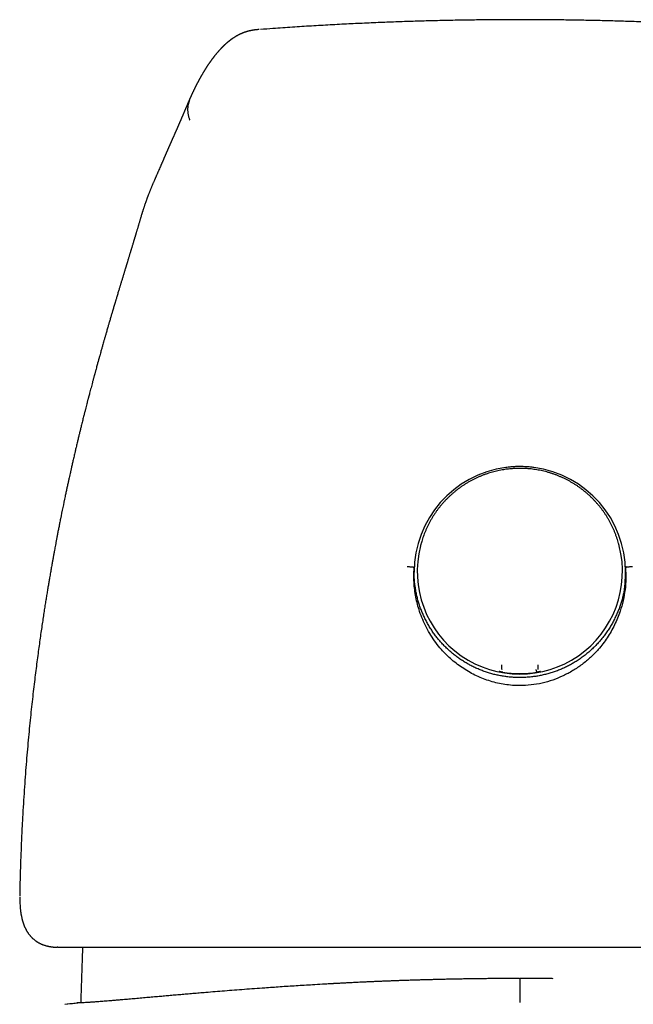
# Model space of a CAD drawing. Header units: millimetres. Extents: x 8 to 732, y 12 to 744.
# Tile 9 of 11: x 383 to 414, y 695 to 744. Entities that reach past the tile are written whole.
import ezdxf

# ---------------------------------------------------------------- set-up
doc = ezdxf.new("R2010")
doc.units = ezdxf.units.MM

msp = doc.modelspace()

# ---------------------------------------------------------------- linework, layer by layer
at = {"color": 7, "linetype": 'Continuous', "lineweight": 30}
for p, q in [((389.303, 733.992), (389.297, 733.97)), ((403.186, 717.652), (403.176, 717.613)), ((413.053, 717.613), (413.043, 717.652)), ((402.862, 716.48), (402.864, 716.539)), ((413.364, 716.541), (413.366, 716.482)), ((407.214, 711.482), (407.214, 711.508)), ((407.214, 711.502), (407.214, 711.482)), ((409.014, 711.508), (409.014, 711.482)), ((409.014, 711.502), (409.014, 711.482)), ((383.269, 700.292), (383.268, 700.228)), ((383.269, 700.309), (383.269, 700.292)), ((383.273, 699.931), (383.287, 699.703)), ((385.159, 697.695), (385.138, 697.695)), ((386.391, 697.695), (386.389, 697.637)), ((408.094, 696.142), (408.091, 696.142)), ((408.091, 696.142), (408.114, 696.142)), ((408.114, 696.142), (408.131, 696.142)), ((408.134, 696.142), (408.131, 696.142)), ((385.504, 694.86), (386.114, 694.929))]:
    msp.add_line(p, q, dxfattribs=at)
for centre, radius, start, end in [((408.106, 716.311), 5.242, 97.6018, 179.9424), ((408.123, 716.311), 5.242, 0.0576, 82.3982), ((408.114, 716.349), 5.098, 165.645, 14.355), ((408.114, 716.382), 5.109, 260.4295, 279.5705)]:
    msp.add_arc(centre, radius, start, end, dxfattribs=at)
for points, knots in [([(408.114, 743.735), (407.882, 743.735), (407.376, 743.734), (406.59, 743.729), (405.749, 743.719), (404.892, 743.705), (404.017, 743.686), (403.142, 743.662), (402.268, 743.635), (401.396, 743.603), (400.508, 743.565), (399.606, 743.523), (398.688, 743.475), (397.755, 743.421), (396.808, 743.361), (395.963, 743.304), (395.433, 743.264), (395.225, 743.249)], [0, 0, 0, 0, 0.05436, 0.118481, 0.18386, 0.250507, 0.318428, 0.387632, 0.454061, 0.521641, 0.590377, 0.660271, 0.731328, 0.803551, 0.876943, 0.951505, 1, 1, 1, 1]), ([(421.015, 743.248), (420.694, 743.272), (420.056, 743.319), (419.104, 743.382), (418.164, 743.44), (417.239, 743.491), (416.329, 743.537), (415.434, 743.578), (414.554, 743.613), (413.69, 743.644), (412.84, 743.669), (412.006, 743.691), (411.192, 743.707), (410.398, 743.72), (409.623, 743.729), (408.863, 743.734), (408.362, 743.735), (408.114, 743.735)], [0, 0, 0, 0, 0.0744331, 0.1483143, 0.2210315, 0.2925872, 0.3629843, 0.4322259, 0.5003159, 0.5672585, 0.6330582, 0.6977203, 0.7612505, 0.8225502, 0.8827704, 0.9419178, 1, 1, 1, 1]), ([(395.171, 743.246), (395.156, 743.245), (395.119, 743.242), (395.068, 743.238), (395.017, 743.233), (394.975, 743.228), (394.942, 743.225), (394.912, 743.221), (394.888, 743.217), (394.867, 743.214), (394.85, 743.211), (394.832, 743.208), (394.812, 743.205), (394.791, 743.201), (394.769, 743.197), (394.745, 743.192), (394.722, 743.187), (394.701, 743.183), (394.683, 743.178), (394.668, 743.175), (394.655, 743.172), (394.644, 743.169), (394.631, 743.166), (394.617, 743.162), (394.599, 743.157), (394.578, 743.151), (394.556, 743.145), (394.532, 743.138), (394.507, 743.13), (394.48, 743.121), (394.455, 743.113), (394.433, 743.105), (394.416, 743.099), (394.402, 743.094), (394.389, 743.089), (394.377, 743.084), (394.365, 743.08), (394.353, 743.075), (394.341, 743.07), (394.327, 743.064), (394.31, 743.057), (394.29, 743.049), (394.267, 743.039), (394.243, 743.028), (394.218, 743.016), (394.193, 743.005), (394.169, 742.993), (394.146, 742.981), (394.124, 742.97), (394.103, 742.959), (394.082, 742.948), (394.062, 742.936), (394.043, 742.926), (394.024, 742.915), (394.005, 742.904), (393.981, 742.889), (393.953, 742.872), (393.921, 742.852), (393.889, 742.831), (393.861, 742.813), (393.838, 742.797), (393.819, 742.784), (393.801, 742.771), (393.783, 742.758), (393.764, 742.745), (393.745, 742.73), (393.726, 742.716), (393.707, 742.701), (393.689, 742.688), (393.673, 742.675), (393.659, 742.664), (393.646, 742.654), (393.634, 742.644), (393.623, 742.635), (393.612, 742.626), (393.601, 742.617), (393.59, 742.607), (393.577, 742.597), (393.564, 742.585), (393.549, 742.573), (393.534, 742.559), (393.519, 742.546), (393.505, 742.534), (393.49, 742.52), (393.473, 742.504), (393.455, 742.488), (393.441, 742.475), (393.43, 742.464), (393.421, 742.456), (393.412, 742.447), (393.402, 742.437), (393.39, 742.427), (393.378, 742.415), (393.365, 742.402), (393.352, 742.389), (393.34, 742.377), (393.329, 742.365), (393.318, 742.355), (393.309, 742.346), (393.301, 742.337), (393.293, 742.329), (393.285, 742.321), (393.275, 742.31), (393.264, 742.298), (393.25, 742.284), (393.236, 742.269), (393.222, 742.254), (393.208, 742.238), (393.193, 742.223), (393.18, 742.208), (393.167, 742.194), (393.151, 742.176), (393.132, 742.154), (393.108, 742.126), (393.083, 742.098), (393.06, 742.07), (393.036, 742.042), (393.012, 742.013), (392.99, 741.986), (392.97, 741.961), (392.951, 741.938), (392.932, 741.914), (392.915, 741.892), (392.899, 741.872), (392.886, 741.855), (392.874, 741.839), (392.862, 741.823), (392.851, 741.809), (392.841, 741.796), (392.831, 741.782), (392.82, 741.768), (392.809, 741.753), (392.797, 741.737), (392.785, 741.72), (392.772, 741.702), (392.759, 741.684), (392.745, 741.665), (392.732, 741.645), (392.718, 741.626), (392.705, 741.608), (392.694, 741.592), (392.682, 741.575), (392.669, 741.556), (392.657, 741.538), (392.644, 741.519), (392.631, 741.5), (392.618, 741.481), (392.606, 741.462), (392.594, 741.445), (392.583, 741.428), (392.573, 741.413), (392.564, 741.399), (392.556, 741.386), (392.547, 741.372), (392.537, 741.358), (392.527, 741.342), (392.516, 741.324), (392.505, 741.306), (392.492, 741.287), (392.48, 741.267), (392.468, 741.248), (392.458, 741.231), (392.449, 741.216), (392.441, 741.203), (392.434, 741.193), (392.429, 741.184), (392.424, 741.176), (392.418, 741.166), (392.411, 741.154), (392.403, 741.141), (392.393, 741.125), (392.383, 741.109), (392.369, 741.085), (392.352, 741.055), (392.332, 741.021), (392.313, 740.989), (392.296, 740.96), (392.28, 740.932), (392.266, 740.906), (392.252, 740.882), (392.239, 740.859), (392.227, 740.836), (392.213, 740.811), (392.198, 740.785), (392.183, 740.757), (392.169, 740.73), (392.156, 740.706), (392.145, 740.686), (392.135, 740.667), (392.126, 740.65), (392.118, 740.634), (392.11, 740.62), (392.102, 740.604), (392.092, 740.584), (392.079, 740.561), (392.066, 740.536), (392.052, 740.508), (392.037, 740.479), (392.023, 740.45), (392.009, 740.423), (391.996, 740.398), (391.985, 740.376), (391.975, 740.355), (391.965, 740.336), (391.955, 740.315), (391.944, 740.291), (391.931, 740.266), (391.917, 740.238), (391.903, 740.207), (391.888, 740.176), (391.874, 740.147), (391.862, 740.123), (391.853, 740.103), (391.846, 740.089), (391.839, 740.073), (391.831, 740.056), (391.822, 740.037), (391.812, 740.015), (391.8, 739.989), (391.787, 739.96), (391.771, 739.927), (391.756, 739.893), (391.746, 739.871), (391.742, 739.861)], [0, 0, 0, 0, 0.002667, 0.006715, 0.010705, 0.014653, 0.018483, 0.02192, 0.024783, 0.027279, 0.029433, 0.031879, 0.034894, 0.037842, 0.041185, 0.044883, 0.048389, 0.051527, 0.054298, 0.056575, 0.058526, 0.060342, 0.062357, 0.064576, 0.067695, 0.071145, 0.074925, 0.07903, 0.08309, 0.088009, 0.092475, 0.096545, 0.099127, 0.101596, 0.103953, 0.106199, 0.108333, 0.11036, 0.112577, 0.115149, 0.118509, 0.122329, 0.12661, 0.13135, 0.136314, 0.140984, 0.146088, 0.150761, 0.155111, 0.159232, 0.16384, 0.168123, 0.172116, 0.176206, 0.180502, 0.185003, 0.192128, 0.199558, 0.207248, 0.214953, 0.219635, 0.224192, 0.228624, 0.233133, 0.238039, 0.242846, 0.247985, 0.253168, 0.257905, 0.262188, 0.266017, 0.269481, 0.272599, 0.275686, 0.278741, 0.281768, 0.285005, 0.288607, 0.292573, 0.296903, 0.301516, 0.305984, 0.310242, 0.314291, 0.320233, 0.325683, 0.3307, 0.333538, 0.336219, 0.339054, 0.342267, 0.345859, 0.349829, 0.354177, 0.358862, 0.362899, 0.366631, 0.370057, 0.373178, 0.375994, 0.378504, 0.381045, 0.384542, 0.388615, 0.393264, 0.398462, 0.40361, 0.408456, 0.413781, 0.418687, 0.423175, 0.427245, 0.435972, 0.444799, 0.45374, 0.462615, 0.471346, 0.480297, 0.489651, 0.496091, 0.502901, 0.510148, 0.517832, 0.522886, 0.527953, 0.532718, 0.537173, 0.541317, 0.545151, 0.548965, 0.553043, 0.557384, 0.561988, 0.566767, 0.5718, 0.576997, 0.581928, 0.587849, 0.593224, 0.598054, 0.602356, 0.606834, 0.611858, 0.617427, 0.622186, 0.627281, 0.632569, 0.63756, 0.642215, 0.646532, 0.650513, 0.65415, 0.657474, 0.66095, 0.664762, 0.66891, 0.67331, 0.678034, 0.683081, 0.688208, 0.692911, 0.697174, 0.700999, 0.704384, 0.706736, 0.708816, 0.710853, 0.713283, 0.716175, 0.719487, 0.72322, 0.727373, 0.731838, 0.740508, 0.74898, 0.756375, 0.763449, 0.770109, 0.776355, 0.781768, 0.786877, 0.792209, 0.797901, 0.803954, 0.810366, 0.817072, 0.822058, 0.826657, 0.83087, 0.834696, 0.838136, 0.841191, 0.844222, 0.848862, 0.853968, 0.859539, 0.865574, 0.872072, 0.878383, 0.884234, 0.889624, 0.894554, 0.898415, 0.902507, 0.90699, 0.911865, 0.917132, 0.922789, 0.929601, 0.936041, 0.942102, 0.947784, 0.950861, 0.953814, 0.95678, 0.960228, 0.964194, 0.968679, 0.973683, 0.979787, 0.986519, 0.993879, 1, 1, 1, 1]), ([(391.742, 739.856), (391.74, 739.851), (391.732, 739.833), (391.718, 739.803), (391.702, 739.766), (391.686, 739.731), (391.672, 739.698), (391.658, 739.668), (391.646, 739.64), (391.635, 739.615), (391.625, 739.592), (391.616, 739.57), (391.607, 739.55), (391.598, 739.53), (391.589, 739.51), (391.581, 739.491), (391.574, 739.474), (391.567, 739.458), (391.56, 739.443), (391.553, 739.426), (391.545, 739.408), (391.537, 739.387), (391.527, 739.366), (391.517, 739.342), (391.507, 739.318), (391.497, 739.295), (391.487, 739.272), (391.478, 739.25), (391.468, 739.228), (391.458, 739.205), (391.448, 739.181), (391.438, 739.157), (391.427, 739.131), (391.414, 739.101), (391.399, 739.067), (391.383, 739.028), (391.368, 738.992), (391.354, 738.961), (391.343, 738.935), (391.333, 738.911), (391.323, 738.888), (391.314, 738.866), (391.305, 738.846), (391.297, 738.828), (391.29, 738.811), (391.284, 738.796), (391.278, 738.782), (391.272, 738.768), (391.265, 738.751), (391.256, 738.732), (391.247, 738.711), (391.237, 738.686), (391.225, 738.659), (391.213, 738.631), (391.2, 738.6), (391.185, 738.567), (391.17, 738.532), (391.156, 738.5), (391.143, 738.469), (391.131, 738.44), (391.118, 738.412), (391.107, 738.385), (391.096, 738.36), (391.085, 738.335), (391.075, 738.312), (391.066, 738.292), (391.058, 738.273), (391.049, 738.252), (391.039, 738.229), (391.028, 738.204), (391.017, 738.179), (391.005, 738.153), (390.994, 738.127), (390.983, 738.102), (390.973, 738.079), (390.963, 738.057), (390.953, 738.035), (390.942, 738.009), (390.928, 737.977), (390.912, 737.942), (390.899, 737.913), (390.889, 737.89), (390.881, 737.874), (390.874, 737.856), (390.865, 737.837), (390.855, 737.815), (390.844, 737.791), (390.832, 737.764), (390.82, 737.737), (390.809, 737.713), (390.8, 737.691), (390.791, 737.671), (390.783, 737.654), (390.775, 737.637), (390.768, 737.619), (390.759, 737.6), (390.749, 737.578), (390.738, 737.553), (390.726, 737.526), (390.714, 737.499), (390.703, 737.475), (390.694, 737.453), (390.685, 737.434), (390.678, 737.417), (390.67, 737.4), (390.662, 737.38), (390.652, 737.358), (390.642, 737.335), (390.632, 737.313), (390.624, 737.293), (390.616, 737.277), (390.61, 737.263), (390.605, 737.251), (390.6, 737.238), (390.594, 737.225), (390.587, 737.209), (390.579, 737.191), (390.57, 737.17), (390.561, 737.149), (390.552, 737.129), (390.545, 737.113), (390.539, 737.097), (390.532, 737.082), (390.524, 737.063), (390.515, 737.043), (390.506, 737.021), (390.496, 737), (390.488, 736.98), (390.481, 736.963), (390.472, 736.943), (390.462, 736.918), (390.448, 736.888), (390.435, 736.857), (390.422, 736.827), (390.411, 736.8), (390.4, 736.775), (390.39, 736.751), (390.38, 736.73), (390.372, 736.71), (390.365, 736.694), (390.358, 736.679), (390.351, 736.661), (390.342, 736.641), (390.331, 736.617), (390.32, 736.59), (390.307, 736.561), (390.294, 736.531), (390.27, 736.475), (390.234, 736.392), (390.195, 736.303), (390.166, 736.238), (390.147, 736.194), (390.127, 736.149), (390.108, 736.105), (390.089, 736.062), (390.071, 736.021), (390.053, 735.98), (390.036, 735.941), (390.02, 735.905), (390.006, 735.872), (389.993, 735.842), (389.981, 735.814), (389.966, 735.779), (389.947, 735.736), (389.925, 735.684), (389.902, 735.63), (389.879, 735.577), (389.857, 735.524), (389.835, 735.472), (389.813, 735.419), (389.79, 735.363), (389.767, 735.307), (389.744, 735.252), (389.723, 735.198), (389.702, 735.148), (389.683, 735.099), (389.665, 735.052), (389.647, 735.007), (389.631, 734.964), (389.615, 734.923), (389.6, 734.882), (389.584, 734.84), (389.568, 734.795), (389.552, 734.751), (389.536, 734.706), (389.52, 734.663), (389.505, 734.619), (389.49, 734.576), (389.476, 734.534), (389.46, 734.49), (389.445, 734.443), (389.428, 734.393), (389.412, 734.344), (389.397, 734.297), (389.386, 734.262), (389.378, 734.237), (389.373, 734.22), (389.366, 734.2), (389.359, 734.177), (389.351, 734.151), (389.342, 734.12), (389.331, 734.083), (389.318, 734.04), (389.308, 734.009), (389.303, 733.993), (389.303, 733.992)], [0, 0, 0, 0, 0.003487, 0.012477, 0.020961, 0.028939, 0.036412, 0.04338, 0.049487, 0.055145, 0.060355, 0.065116, 0.069542, 0.074206, 0.078578, 0.082659, 0.086449, 0.089948, 0.09328, 0.09694, 0.100976, 0.105388, 0.110177, 0.115342, 0.120725, 0.125905, 0.130861, 0.135593, 0.140101, 0.14545, 0.150448, 0.155547, 0.161084, 0.16706, 0.174727, 0.183013, 0.191917, 0.197453, 0.202929, 0.208059, 0.212842, 0.217365, 0.221528, 0.225329, 0.22877, 0.23185, 0.234571, 0.237413, 0.240776, 0.244659, 0.249064, 0.253989, 0.259434, 0.2653, 0.270999, 0.278409, 0.285324, 0.291746, 0.297674, 0.30352, 0.308905, 0.314112, 0.319156, 0.324037, 0.328756, 0.332071, 0.335745, 0.339776, 0.344165, 0.348913, 0.353956, 0.358773, 0.363961, 0.368684, 0.37294, 0.376913, 0.380971, 0.385124, 0.391791, 0.398315, 0.404638, 0.407584, 0.410486, 0.413469, 0.416875, 0.420722, 0.425011, 0.429741, 0.434913, 0.438819, 0.442632, 0.446054, 0.449084, 0.451723, 0.454743, 0.457963, 0.46147, 0.465804, 0.470496, 0.475007, 0.479047, 0.482615, 0.485714, 0.488193, 0.49101, 0.494167, 0.497663, 0.501498, 0.505352, 0.508359, 0.510994, 0.513259, 0.515153, 0.51695, 0.519122, 0.521711, 0.524717, 0.528098, 0.53184, 0.535035, 0.537681, 0.539891, 0.542424, 0.545422, 0.548885, 0.552638, 0.556128, 0.559315, 0.562197, 0.564793, 0.569181, 0.574258, 0.580024, 0.584627, 0.589019, 0.593201, 0.597171, 0.600861, 0.604031, 0.606742, 0.609107, 0.611732, 0.615312, 0.619388, 0.623958, 0.628857, 0.633732, 0.638572, 0.656728, 0.67448, 0.681378, 0.688233, 0.695277, 0.702769, 0.709085, 0.715688, 0.722214, 0.728268, 0.73385, 0.738872, 0.743437, 0.747655, 0.751842, 0.759523, 0.767169, 0.775155, 0.783827, 0.791096, 0.798682, 0.806579, 0.81467, 0.822841, 0.83091, 0.838599, 0.84575, 0.852523, 0.859227, 0.865885, 0.871458, 0.87708, 0.88275, 0.888477, 0.894595, 0.901265, 0.906893, 0.912861, 0.918878, 0.924684, 0.93028, 0.935757, 0.942385, 0.949078, 0.95578, 0.961929, 0.967382, 0.969223, 0.971323, 0.97381, 0.976685, 0.979949, 0.983601, 0.988405, 0.99375, 0.999636, 1, 1, 1, 1]), ([(391.743, 739.86), (391.736, 739.847), (391.711, 739.795), (391.679, 739.702), (391.647, 739.586), (391.625, 739.476), (391.614, 739.373), (391.61, 739.278), (391.613, 739.183), (391.622, 739.089), (391.639, 738.998), (391.658, 738.92), (391.678, 738.853), (391.697, 738.796), (391.708, 738.762), (391.714, 738.746)], [0, 0, 0, 0, 0.039386, 0.15138, 0.256568, 0.354501, 0.444962, 0.528006, 0.603913, 0.694738, 0.774698, 0.844723, 0.905445, 0.957186, 1, 1, 1, 1]), ([(389.291, 733.951), (389.286, 733.932), (389.275, 733.896), (389.258, 733.838), (389.241, 733.78), (389.223, 733.719), (389.203, 733.653), (389.184, 733.588), (389.165, 733.525), (389.147, 733.465), (389.13, 733.405), (389.112, 733.347), (389.094, 733.286), (389.077, 733.228), (389.062, 733.177), (389.049, 733.136), (389.037, 733.095), (389.024, 733.053), (389.011, 733.008), (388.998, 732.965), (388.985, 732.923), (388.974, 732.887), (388.965, 732.857), (388.957, 732.83), (388.948, 732.801), (388.934, 732.753), (388.915, 732.69), (388.892, 732.616), (388.87, 732.543), (388.85, 732.477), (388.833, 732.419), (388.818, 732.372), (388.806, 732.331), (388.793, 732.288), (388.779, 732.243), (388.766, 732.2), (388.753, 732.158), (388.739, 732.109), (388.721, 732.051), (388.701, 731.986), (388.68, 731.916), (388.657, 731.841), (388.635, 731.77), (388.616, 731.707), (388.6, 731.653), (388.584, 731.603), (388.569, 731.552), (388.548, 731.484), (388.524, 731.405), (388.499, 731.321), (388.476, 731.246), (388.455, 731.177), (388.437, 731.117), (388.42, 731.062), (388.403, 731.007), (388.384, 730.944), (388.362, 730.873), (388.34, 730.797), (388.317, 730.722), (388.295, 730.65), (388.274, 730.581), (388.255, 730.517), (388.235, 730.452), (388.214, 730.383), (388.191, 730.305), (388.164, 730.218), (388.136, 730.124), (388.108, 730.031), (388.082, 729.945), (388.06, 729.869), (388.04, 729.803), (388.022, 729.744), (388.008, 729.696), (387.996, 729.655), (387.985, 729.619), (387.973, 729.578), (387.959, 729.533), (387.944, 729.483), (387.929, 729.431), (387.914, 729.381), (387.899, 729.331), (387.883, 729.277), (387.864, 729.213), (387.843, 729.142), (387.82, 729.062), (387.795, 728.976), (387.769, 728.889), (387.743, 728.8), (387.717, 728.713), (387.693, 728.629), (387.67, 728.549), (387.645, 728.465), (387.619, 728.374), (387.591, 728.277), (387.557, 728.161), (387.519, 728.027), (387.477, 727.881), (387.437, 727.74), (387.404, 727.623), (387.376, 727.527), (387.354, 727.448), (387.33, 727.365), (387.305, 727.274), (387.276, 727.17), (387.25, 727.077), (387.229, 727.004), (387.218, 726.962), (387.209, 726.931), (387.202, 726.907), (387.194, 726.877), (387.183, 726.838), (387.169, 726.787), (387.151, 726.722), (387.129, 726.642), (387.103, 726.549), (387.075, 726.446), (387.05, 726.354), (387.028, 726.274), (387.011, 726.211), (386.995, 726.152), (386.981, 726.101), (386.971, 726.063), (386.962, 726.029), (386.952, 725.992), (386.939, 725.943), (386.922, 725.882), (386.903, 725.811), (386.878, 725.715), (386.847, 725.6), (386.811, 725.464), (386.776, 725.333), (386.744, 725.209), (386.715, 725.1), (386.692, 725.013), (386.675, 724.944), (386.66, 724.886), (386.644, 724.827), (386.625, 724.751), (386.599, 724.653), (386.568, 724.529), (386.532, 724.389), (386.494, 724.24), (386.459, 724.101), (386.427, 723.973), (386.398, 723.857), (386.369, 723.741), (386.341, 723.629), (386.317, 723.53), (386.297, 723.448), (386.282, 723.386), (386.27, 723.337), (386.259, 723.292), (386.246, 723.242), (386.231, 723.178), (386.212, 723.101), (386.191, 723.012), (386.168, 722.917), (386.145, 722.822), (386.121, 722.721), (386.096, 722.616), (386.071, 722.51), (386.048, 722.413), (386.027, 722.32), (386.004, 722.224), (385.98, 722.119), (385.954, 722.007), (385.928, 721.894), (385.903, 721.784), (385.879, 721.682), (385.857, 721.585), (385.837, 721.494), (385.818, 721.413), (385.801, 721.338), (385.781, 721.247), (385.755, 721.132), (385.723, 720.986), (385.687, 720.823), (385.648, 720.645), (385.608, 720.456), (385.566, 720.262), (385.5, 719.95), (385.409, 719.517), (385.32, 719.077), (385.254, 718.747), (385.212, 718.534), (385.172, 718.33), (385.135, 718.14), (385.102, 717.965), (385.071, 717.805), (385.044, 717.659), (385.02, 717.53), (385, 717.425), (384.985, 717.343), (384.974, 717.282), (384.965, 717.232), (384.958, 717.193), (384.951, 717.158), (384.944, 717.12), (384.935, 717.067), (384.923, 717), (384.908, 716.919), (384.893, 716.834), (384.869, 716.703), (384.837, 716.522), (384.796, 716.285), (384.756, 716.053), (384.718, 715.829), (384.682, 715.615), (384.644, 715.391), (384.606, 715.157), (384.566, 714.909), (384.524, 714.644), (384.48, 714.36), (384.433, 714.057), (384.385, 713.736), (384.335, 713.395), (384.283, 713.035), (384.231, 712.658), (384.177, 712.264), (384.123, 711.853), (384.068, 711.424), (384.012, 710.973), (383.956, 710.499), (383.899, 710.003), (383.843, 709.487), (383.787, 708.951), (383.732, 708.396), (383.678, 707.821), (383.626, 707.226), (383.576, 706.611), (383.528, 705.976), (383.482, 705.322), (383.439, 704.647), (383.4, 703.953), (383.364, 703.239), (383.334, 702.526), (383.308, 701.816), (383.287, 701.109), (383.276, 700.603), (383.269, 700.333), (383.269, 700.304)], [0, 0, 0, 0, 0.002213, 0.00446, 0.007088, 0.009629, 0.012821, 0.015677, 0.018252, 0.021092, 0.023532, 0.025979, 0.02864, 0.031492, 0.03347, 0.035133, 0.036814, 0.038704, 0.040535, 0.04241, 0.044265, 0.045819, 0.047038, 0.048, 0.049195, 0.050705, 0.053916, 0.057083, 0.05999, 0.062842, 0.065323, 0.067106, 0.068558, 0.070347, 0.072249, 0.073971, 0.075582, 0.077385, 0.079832, 0.082418, 0.085143, 0.088124, 0.091192, 0.093413, 0.095468, 0.097364, 0.099189, 0.101279, 0.104885, 0.108025, 0.110787, 0.113285, 0.115677, 0.117326, 0.11929, 0.121574, 0.124158, 0.126983, 0.129577, 0.132227, 0.134563, 0.136759, 0.138957, 0.141296, 0.143959, 0.146963, 0.150211, 0.153421, 0.156332, 0.15888, 0.161054, 0.162858, 0.164742, 0.165796, 0.166963, 0.168283, 0.169757, 0.171384, 0.173165, 0.174832, 0.176177, 0.178063, 0.180022, 0.18235, 0.184913, 0.18764, 0.190498, 0.193199, 0.196115, 0.198686, 0.201024, 0.203623, 0.20651, 0.209515, 0.212639, 0.217172, 0.221781, 0.226067, 0.229987, 0.232409, 0.234795, 0.237164, 0.239838, 0.242957, 0.246511, 0.248195, 0.249461, 0.250309, 0.25092, 0.251679, 0.252914, 0.254422, 0.256205, 0.25871, 0.261484, 0.264516, 0.267804, 0.269629, 0.271525, 0.27338, 0.274878, 0.275999, 0.276763, 0.277814, 0.279247, 0.281061, 0.283223, 0.285399, 0.289473, 0.293283, 0.297292, 0.300947, 0.304122, 0.306786, 0.308523, 0.310113, 0.311773, 0.313687, 0.316685, 0.320266, 0.324425, 0.328782, 0.3331, 0.336466, 0.339808, 0.343126, 0.34642, 0.349509, 0.351665, 0.353434, 0.354816, 0.355895, 0.357301, 0.359165, 0.361341, 0.363923, 0.366785, 0.369514, 0.37208, 0.375443, 0.378475, 0.381178, 0.38371, 0.386453, 0.389425, 0.392626, 0.396043, 0.399074, 0.40198, 0.404759, 0.407385, 0.409702, 0.411717, 0.41377, 0.417433, 0.421559, 0.426174, 0.431278, 0.436725, 0.442223, 0.447765, 0.463229, 0.479024, 0.485093, 0.491193, 0.496989, 0.502358, 0.5073, 0.511814, 0.515903, 0.519564, 0.522799, 0.524749, 0.5265, 0.527925, 0.528949, 0.529805, 0.530873, 0.532159, 0.534277, 0.536583, 0.538969, 0.541436, 0.547635, 0.55429, 0.561401, 0.567153, 0.573171, 0.579457, 0.58601, 0.592909, 0.600345, 0.608327, 0.616795, 0.625802, 0.635348, 0.645432, 0.656055, 0.667013, 0.67849, 0.690488, 0.703006, 0.716315, 0.730167, 0.74456, 0.759496, 0.774974, 0.790996, 0.80756, 0.824667, 0.842319, 0.860514, 0.879253, 0.898537, 0.918366, 0.938741, 0.957897, 0.977513, 0.997588, 1, 1, 1, 1]), ([(408.114, 721.463), (408.062, 721.463), (407.987, 721.462), (407.877, 721.458), (407.781, 721.453), (407.667, 721.444), (407.548, 721.432), (407.422, 721.417), (407.293, 721.397), (407.161, 721.374), (407.027, 721.347), (406.891, 721.315), (406.755, 721.279), (406.619, 721.24), (406.482, 721.196), (406.346, 721.148), (406.21, 721.095), (406.076, 721.039), (405.942, 720.978), (405.809, 720.913), (405.679, 720.845), (405.549, 720.772), (405.422, 720.695), (405.297, 720.615), (405.173, 720.53), (405.053, 720.442), (404.934, 720.351), (404.819, 720.256), (404.706, 720.157), (404.595, 720.055), (404.488, 719.95), (404.385, 719.841), (404.284, 719.73), (404.187, 719.615), (404.093, 719.498), (404.003, 719.379), (403.916, 719.257), (403.833, 719.133), (403.755, 719.006), (403.68, 718.878), (403.609, 718.748), (403.542, 718.618), (403.48, 718.486), (403.422, 718.354), (403.369, 718.222), (403.32, 718.092), (403.277, 717.965), (403.239, 717.845), (403.212, 717.748), (403.195, 717.687), (403.188, 717.661), (403.186, 717.654), (403.186, 717.653), (403.186, 717.652), (403.186, 717.652), (403.186, 717.652), (403.186, 717.652), (403.186, 717.652)], [0, 0, 0, 0, 0.023532, 0.033286, 0.049455, 0.066285, 0.084369, 0.103265, 0.122796, 0.142819, 0.163232, 0.183962, 0.20495, 0.226154, 0.24754, 0.26908, 0.290751, 0.312537, 0.334421, 0.356392, 0.378437, 0.400547, 0.422715, 0.444932, 0.467192, 0.489489, 0.511817, 0.53417, 0.556543, 0.578931, 0.601329, 0.62373, 0.64613, 0.668522, 0.690898, 0.713251, 0.735573, 0.75785, 0.780072, 0.80222, 0.824274, 0.846205, 0.867974, 0.889528, 0.910783, 0.931607, 0.951773, 0.970828, 0.987688, 0.99688, 0.99919, 0.999776, 0.999929, 0.999972, 0.999987, 0.999997, 1, 1, 1, 1]), ([(407.72, 721.539), (407.688, 721.536), (407.624, 721.531), (407.522, 721.52), (407.451, 721.511), (407.412, 721.507)], [0, 0, 0, 0, 0.309981, 0.619961, 1, 1, 1, 1]), ([(408.509, 721.539), (408.409, 721.545), (408.228, 721.555), (407.964, 721.554), (407.801, 721.544), (407.72, 721.539)], [0, 0, 0, 0, 0.3798452, 0.689585, 1, 1, 1, 1]), ([(413.043, 717.652), (413.043, 717.652), (413.043, 717.652), (413.043, 717.652), (413.043, 717.652), (413.043, 717.653), (413.042, 717.654), (413.04, 717.661), (413.034, 717.686), (413.015, 717.757), (412.983, 717.867), (412.939, 718.004), (412.891, 718.14), (412.838, 718.277), (412.781, 718.414), (412.719, 718.549), (412.654, 718.682), (412.585, 718.814), (412.512, 718.943), (412.435, 719.071), (412.354, 719.196), (412.269, 719.319), (412.181, 719.439), (412.09, 719.557), (411.995, 719.672), (411.897, 719.784), (411.795, 719.893), (411.691, 719.999), (411.583, 720.102), (411.472, 720.202), (411.358, 720.299), (411.242, 720.392), (411.123, 720.482), (411.001, 720.568), (410.877, 720.651), (410.751, 720.73), (410.622, 720.805), (410.491, 720.876), (410.358, 720.944), (410.224, 721.007), (410.087, 721.067), (409.949, 721.122), (409.81, 721.174), (409.669, 721.221), (409.527, 721.264), (409.385, 721.303), (409.241, 721.338), (409.097, 721.368), (408.953, 721.394), (408.811, 721.416), (408.671, 721.433), (408.537, 721.446), (408.422, 721.454), (408.319, 721.459), (408.221, 721.463), (408.151, 721.463), (408.114, 721.463)], [0, 0, 0, 0, 0.0000105, 0.0000221, 0.0000408, 0.0000802, 0.0001889, 0.0006137, 0.0033411, 0.0116104, 0.0336249, 0.0545669, 0.0762576, 0.09821, 0.1202806, 0.1424134, 0.164583, 0.1867762, 0.2089853, 0.2312056, 0.2534339, 0.2756682, 0.2979068, 0.3201486, 0.3423927, 0.3646381, 0.3868844, 0.4091309, 0.4313772, 0.4536226, 0.4758667, 0.4981091, 0.520349, 0.5425861, 0.5648195, 0.5870485, 0.6092723, 0.6314897, 0.6536994, 0.6758998, 0.6980887, 0.7202634, 0.7424203, 0.7645544, 0.7866587, 0.8087227, 0.8307308, 0.8526574, 0.8744581, 0.8960486, 0.9172456, 0.937562, 0.9558452, 0.9689439, 0.9835204, 1, 1, 1, 1]), ([(408.816, 721.507), (408.789, 721.51), (408.734, 721.517), (408.631, 721.529), (408.556, 721.535), (408.509, 721.539)], [0, 0, 0, 0, 0.26933, 0.538661, 1, 1, 1, 1]), ([(402.864, 716.539), (402.863, 716.54), (402.861, 716.542), (402.842, 716.547), (402.808, 716.553), (402.76, 716.559), (402.702, 716.565), (402.638, 716.57), (402.574, 716.575), (402.532, 716.576), (402.512, 716.577)], [0, 0, 0, 0, 0.069941, 0.200637, 0.336309, 0.473648, 0.613799, 0.750175, 0.879644, 1, 1, 1, 1]), ([(402.864, 716.316), (402.864, 716.326), (402.864, 716.344), (402.865, 716.371), (402.865, 716.395), (402.865, 716.417), (402.866, 716.437), (402.866, 716.457), (402.867, 716.476), (402.867, 716.495), (402.868, 716.511), (402.869, 716.527), (402.869, 716.543), (402.87, 716.558), (402.87, 716.568), (402.87, 716.574), (402.871, 716.579), (402.871, 716.584), (402.871, 716.587), (402.871, 716.589), (402.871, 716.589), (402.871, 716.588), (402.871, 716.587), (402.87, 716.586), (402.87, 716.584), (402.87, 716.583), (402.87, 716.58), (402.869, 716.575), (402.869, 716.571), (402.869, 716.569)], [0, 0, 0, 0, 0.039923, 0.076773, 0.110554, 0.14127, 0.168927, 0.193535, 0.223374, 0.249428, 0.271752, 0.290431, 0.317069, 0.341157, 0.364054, 0.375571, 0.387379, 0.41877, 0.461353, 0.50094, 0.547197, 0.590999, 0.621025, 0.654579, 0.691662, 0.732277, 0.776424, 0.875607, 1, 1, 1, 1]), ([(402.868, 716.558), (402.868, 716.555), (402.867, 716.548), (402.867, 716.541), (402.867, 716.537)], [0, 0, 0, 0, 0.416346, 1, 1, 1, 1]), ([(413.362, 716.539), (413.372, 716.356), (413.391, 715.988), (413.347, 715.438), (413.252, 714.895), (413.086, 714.307), (412.831, 713.684), (412.468, 713.047), (412.061, 712.513), (411.635, 712.076), (411.212, 711.724), (410.754, 711.416), (410.266, 711.157), (409.754, 710.948), (409.22, 710.796), (408.672, 710.697), (408.3, 710.685), (408.114, 710.678)], [0, 0, 0, 0, 0.062332, 0.12467, 0.187085, 0.24959, 0.332987, 0.41637, 0.499638, 0.562103, 0.62463, 0.687176, 0.7497, 0.812181, 0.874644, 0.937186, 1, 1, 1, 1]), ([(413.362, 716.539), (413.361, 716.55), (413.36, 716.563), (413.357, 716.603), (413.357, 716.605), (413.357, 716.595), (413.358, 716.575), (413.359, 716.549), (413.361, 716.514), (413.363, 716.435), (413.364, 716.369), (413.364, 716.316)], [0, 0, 0, 0, 0.495525, 0.621412, 0.688487, 0.744567, 0.769461, 0.794803, 0.824305, 0.860418, 1, 1, 1, 1]), ([(413.716, 716.58), (413.696, 716.579), (413.655, 716.577), (413.591, 716.572), (413.527, 716.567), (413.471, 716.562), (413.425, 716.556), (413.391, 716.55), (413.369, 716.545), (413.366, 716.542), (413.365, 716.541)], [0, 0, 0, 0, 0.120338, 0.249799, 0.386175, 0.526336, 0.645065, 0.775405, 0.91316, 1, 1, 1, 1]), ([(408.114, 710.678), (407.99, 710.681), (407.742, 710.687), (407.373, 710.731), (407.01, 710.8), (406.653, 710.896), (406.304, 711.017), (405.965, 711.161), (405.638, 711.328), (405.322, 711.518), (405.021, 711.727), (404.735, 711.957), (404.466, 712.205), (404.198, 712.489), (403.938, 712.812), (403.69, 713.174), (403.472, 713.556), (403.285, 713.953), (403.137, 714.342), (403.025, 714.717), (402.944, 715.074), (402.886, 715.437), (402.853, 715.802), (402.843, 716.153), (402.858, 716.38), (402.864, 716.486)], [0, 0, 0, 0, 0.042172, 0.084176, 0.126088, 0.167961, 0.209831, 0.251717, 0.293624, 0.335549, 0.377484, 0.419416, 0.461332, 0.503223, 0.553486, 0.603791, 0.654128, 0.704476, 0.754809, 0.796729, 0.838611, 0.880453, 0.92226, 0.96405, 1, 1, 1, 1]), ([(413.353, 716.317), (413.349, 716.187), (413.342, 715.991), (413.326, 715.731), (413.309, 715.536), (413.283, 715.341), (413.246, 715.146), (413.197, 714.953), (413.135, 714.754), (413.061, 714.551), (412.979, 714.343), (412.89, 714.137), (412.791, 713.934), (412.683, 713.733), (412.565, 713.536), (412.438, 713.343), (412.302, 713.156), (412.158, 712.974), (412.005, 712.798), (411.845, 712.628), (411.674, 712.465), (411.495, 712.308), (411.307, 712.157), (411.111, 712.015), (410.916, 711.886), (410.722, 711.77), (410.531, 711.666), (410.335, 711.569), (410.134, 711.48), (409.927, 711.399), (409.714, 711.327), (409.499, 711.263), (409.283, 711.21), (409.067, 711.165), (408.852, 711.13), (408.635, 711.104), (408.415, 711.086), (408.194, 711.078), (407.971, 711.079), (407.748, 711.09), (407.526, 711.111), (407.308, 711.14), (407.093, 711.178), (406.879, 711.225), (406.665, 711.281), (406.453, 711.347), (406.243, 711.421), (406.036, 711.505), (405.833, 711.598), (405.636, 711.697), (405.446, 711.804), (405.26, 711.919), (405.077, 712.043), (404.898, 712.175), (404.723, 712.316), (404.554, 712.465), (404.393, 712.619), (404.241, 712.778), (404.097, 712.942), (403.959, 713.113), (403.828, 713.29), (403.703, 713.473), (403.586, 713.662), (403.477, 713.858), (403.377, 714.056), (403.286, 714.256), (403.204, 714.458), (403.131, 714.665), (403.066, 714.875), (403.009, 715.089), (402.962, 715.306), (402.923, 715.527), (402.891, 715.769), (402.869, 716.032), (402.866, 716.222), (402.864, 716.316)], [0, 0, 0, 0, 0.02371, 0.035619, 0.047527, 0.059505, 0.071482, 0.083629, 0.095811, 0.109385, 0.122976, 0.136616, 0.150279, 0.164191, 0.178129, 0.192147, 0.206193, 0.220286, 0.234407, 0.248612, 0.262847, 0.277413, 0.292009, 0.306698, 0.321417, 0.334587, 0.347778, 0.361038, 0.374322, 0.387873, 0.40145, 0.415103, 0.42878, 0.441925, 0.455092, 0.468432, 0.481773, 0.495209, 0.508646, 0.522267, 0.535913, 0.549078, 0.562266, 0.575629, 0.588991, 0.602448, 0.615905, 0.629546, 0.643212, 0.656413, 0.669637, 0.682931, 0.696247, 0.709831, 0.72344, 0.737124, 0.750834, 0.764003, 0.777194, 0.790563, 0.803931, 0.817395, 0.83086, 0.844508, 0.858181, 0.871348, 0.884536, 0.897902, 0.911268, 0.924728, 0.938189, 0.951832, 0.9655, 0.982725, 1, 1, 1, 1]), ([(407.214, 711.508), (407.214, 711.509), (407.214, 711.512), (407.214, 711.517), (407.214, 711.525), (407.214, 711.535), (407.214, 711.547), (407.214, 711.561), (407.214, 711.589), (407.214, 711.639), (407.214, 711.688), (407.214, 711.715)], [0, 0, 0, 0, 0.098592, 0.181531, 0.249784, 0.304843, 0.364526, 0.429349, 0.499713, 0.73013, 1, 1, 1, 1]), ([(409.014, 711.715), (409.014, 711.704), (409.014, 711.682), (409.014, 711.652), (409.014, 711.624), (409.014, 711.599), (409.014, 711.576), (409.014, 711.556), (409.014, 711.539), (409.014, 711.524), (409.014, 711.513), (409.014, 711.51), (409.014, 711.508)], [0, 0, 0, 0, 0.111544, 0.217127, 0.316998, 0.411451, 0.500833, 0.591697, 0.674862, 0.751448, 0.857953, 1, 1, 1, 1]), ([(407.265, 711.344), (407.252, 711.346), (407.224, 711.351), (407.182, 711.361), (407.138, 711.372), (407.11, 711.38), (407.094, 711.384)], [0, 0, 0, 0, 0.192676, 0.417052, 0.683992, 1, 1, 1, 1]), ([(408.914, 711.475), (408.915, 711.463), (408.916, 711.439), (408.926, 711.405), (408.941, 711.372), (408.956, 711.353), (408.964, 711.344)], [0, 0, 0, 0, 0.254216, 0.5, 0.745784, 1, 1, 1, 1]), ([(409.134, 711.384), (409.119, 711.38), (409.091, 711.372), (409.046, 711.361), (409.005, 711.351), (408.977, 711.346), (408.964, 711.344)], [0, 0, 0, 0, 0.3160079, 0.5829485, 0.8073239, 1, 1, 1, 1]), ([(383.268, 700.174), (383.268, 700.158), (383.267, 700.086), (383.27, 700.009), (383.273, 699.95)], [0, 0, 0, 0, 0.224886, 1, 1, 1, 1]), ([(383.287, 699.703), (383.289, 699.679), (383.293, 699.633), (383.3, 699.57), (383.306, 699.516), (383.312, 699.469), (383.318, 699.43), (383.322, 699.399), (383.326, 699.373), (383.33, 699.349), (383.338, 699.305), (383.35, 699.243), (383.363, 699.178), (383.375, 699.131), (383.382, 699.1), (383.39, 699.07), (383.398, 699.04), (383.406, 699.01), (383.415, 698.98), (383.424, 698.95), (383.435, 698.917), (383.446, 698.883), (383.458, 698.849), (383.469, 698.818), (383.481, 698.788), (383.492, 698.76), (383.505, 698.729), (383.519, 698.697), (383.534, 698.664), (383.552, 698.628), (383.571, 698.589), (383.592, 698.55), (383.612, 698.514), (383.633, 698.478), (383.657, 698.441), (383.683, 698.402), (383.711, 698.362), (383.74, 698.323), (383.768, 698.287), (383.795, 698.256), (383.819, 698.228), (383.843, 698.202), (383.869, 698.176), (383.897, 698.148), (383.929, 698.118), (383.964, 698.087), (384.001, 698.057), (384.036, 698.03), (384.067, 698.007), (384.097, 697.987), (384.125, 697.968), (384.156, 697.949), (384.19, 697.928), (384.23, 697.907), (384.272, 697.884), (384.316, 697.863), (384.36, 697.844), (384.402, 697.827), (384.44, 697.812), (384.472, 697.801), (384.5, 697.792), (384.528, 697.783), (384.56, 697.773), (384.594, 697.764), (384.628, 697.755), (384.656, 697.749), (384.683, 697.743), (384.711, 697.737), (384.742, 697.731), (384.775, 697.725), (384.808, 697.72), (384.837, 697.716), (384.866, 697.712), (384.893, 697.709), (384.921, 697.706), (384.951, 697.703), (384.987, 697.7), (385.03, 697.698), (385.081, 697.696), (385.118, 697.695), (385.138, 697.695)], [0, 0, 0, 0, 0.020228, 0.038291, 0.054191, 0.067927, 0.079498, 0.088755, 0.096136, 0.103225, 0.110342, 0.135915, 0.16122, 0.171176, 0.181013, 0.190733, 0.200336, 0.210688, 0.21987, 0.229974, 0.241001, 0.25289, 0.264154, 0.275614, 0.285408, 0.295155, 0.305861, 0.31751, 0.329503, 0.341531, 0.357931, 0.372705, 0.385683, 0.399104, 0.414045, 0.429836, 0.446257, 0.463205, 0.478816, 0.492401, 0.504508, 0.516281, 0.528707, 0.54201, 0.556615, 0.572533, 0.589469, 0.604257, 0.617442, 0.629178, 0.640659, 0.652143, 0.665742, 0.680959, 0.69771, 0.714444, 0.730565, 0.746072, 0.760191, 0.772256, 0.780236, 0.789734, 0.801236, 0.814219, 0.8258, 0.835539, 0.843579, 0.852959, 0.863974, 0.876249, 0.887339, 0.896801, 0.904829, 0.913348, 0.922861, 0.933447, 0.946087, 0.961389, 0.979358, 1, 1, 1, 1]), ([(385.159, 697.695), (385.241, 697.695), (385.406, 697.695), (385.677, 697.695), (385.965, 697.695), (386.271, 697.695), (386.596, 697.695), (386.931, 697.695), (387.273, 697.695), (387.624, 697.695), (387.989, 697.695), (388.369, 697.695), (388.771, 697.695), (389.195, 697.695), (389.641, 697.695), (390.101, 697.695), (390.577, 697.695), (391.066, 697.695), (391.56, 697.695), (392.056, 697.695), (392.553, 697.695), (393.061, 697.695), (393.58, 697.695), (394.121, 697.695), (394.683, 697.695), (395.267, 697.695), (395.861, 697.695), (396.466, 697.695), (397.08, 697.695), (397.693, 697.695), (398.301, 697.695), (398.904, 697.695), (399.513, 697.695), (400.127, 697.695), (400.731, 697.695), (401.322, 697.695), (401.898, 697.695), (402.478, 697.695), (403.059, 697.695), (403.643, 697.695), (404.231, 697.695), (404.845, 697.695), (405.482, 697.695), (406.14, 697.695), (406.798, 697.695), (407.456, 697.695), (407.895, 697.695), (408.114, 697.695)], [0, 0, 0, 0, 0.023398, 0.046786, 0.070185, 0.093613, 0.11709, 0.140442, 0.162362, 0.184281, 0.206216, 0.228182, 0.250193, 0.273427, 0.296641, 0.319852, 0.343079, 0.366339, 0.389638, 0.411582, 0.433505, 0.455422, 0.477348, 0.499298, 0.522637, 0.545945, 0.569241, 0.592543, 0.615868, 0.639277, 0.661326, 0.683327, 0.705297, 0.72725, 0.749203, 0.769359, 0.789448, 0.809481, 0.829469, 0.849427, 0.869366, 0.889546, 0.911755, 0.933887, 0.95596, 0.977991, 1, 1, 1, 1]), ([(386.389, 697.637), (386.374, 697.198), (386.344, 696.321), (386.313, 695.42), (386.302, 694.957), (386.302, 694.933)], [0, 0, 0, 0, 0.486708, 0.973398, 1, 1, 1, 1]), ([(408.114, 697.695), (408.314, 697.695), (408.713, 697.695), (409.311, 697.695), (409.908, 697.695), (410.505, 697.695), (411.102, 697.695), (411.695, 697.695), (412.304, 697.695), (412.926, 697.695), (413.565, 697.695), (414.2, 697.695), (414.832, 697.695), (415.471, 697.695), (416.115, 697.695), (416.764, 697.695), (417.407, 697.695), (418.043, 697.695), (418.672, 697.695), (419.28, 697.695), (419.869, 697.695), (420.437, 697.695), (420.996, 697.695), (421.548, 697.695), (422.101, 697.695), (422.654, 697.695), (423.206, 697.695), (423.745, 697.695), (424.273, 697.695), (424.787, 697.695), (425.279, 697.695), (425.749, 697.695), (426.196, 697.695), (426.63, 697.695), (427.05, 697.695), (427.467, 697.695), (427.878, 697.695), (428.281, 697.695), (428.667, 697.695), (429.036, 697.695), (429.389, 697.695), (429.72, 697.695), (430.028, 697.695), (430.314, 697.695), (430.583, 697.695), (430.837, 697.695), (430.992, 697.695), (431.07, 697.695)], [0, 0, 0, 0, 0.0200225, 0.0400422, 0.0600724, 0.0801266, 0.1002183, 0.1203608, 0.1403142, 0.162183, 0.1840704, 0.2059932, 0.2279678, 0.2500107, 0.2732017, 0.296399, 0.3196212, 0.3428868, 0.3662144, 0.3895451, 0.4115086, 0.4334756, 0.455461, 0.4774799, 0.4995471, 0.522909, 0.5462453, 0.569574, 0.592913, 0.6162805, 0.6396562, 0.6616506, 0.6836168, 0.7055698, 0.7275246, 0.7494963, 0.7729049, 0.7962558, 0.8195673, 0.8428578, 0.8661459, 0.8895988, 0.9117416, 0.9338369, 0.9559008, 0.9779498, 1, 1, 1, 1]), ([(408.092, 696.142), (408.087, 696.142), (408.077, 696.142), (408.058, 696.142), (408.038, 696.142), (408.017, 696.142), (407.994, 696.142), (407.972, 696.142), (407.951, 696.142), (407.929, 696.142), (407.906, 696.142), (407.882, 696.141), (407.857, 696.141), (407.832, 696.141), (407.808, 696.141), (407.785, 696.141), (407.764, 696.141), (407.742, 696.141), (407.72, 696.141), (407.696, 696.141), (407.669, 696.141), (407.636, 696.141), (407.588, 696.14), (407.521, 696.14), (407.432, 696.14), (407.326, 696.139), (407.204, 696.139), (407.072, 696.138), (406.935, 696.137), (406.799, 696.136), (406.615, 696.135), (406.384, 696.132), (406.108, 696.129), (405.836, 696.126), (405.568, 696.122), (405.305, 696.117), (405.092, 696.113), (404.93, 696.11), (404.806, 696.108), (404.677, 696.105), (404.544, 696.102), (404.399, 696.099), (404.242, 696.095), (404.072, 696.091), (403.895, 696.087), (403.713, 696.082), (403.525, 696.077), (403.331, 696.072), (403.131, 696.066), (402.925, 696.06), (402.713, 696.053), (402.511, 696.047), (402.318, 696.04), (402.136, 696.034), (401.95, 696.027), (401.761, 696.02), (401.571, 696.013), (401.381, 696.006), (401.188, 695.998), (400.994, 695.99), (400.799, 695.981), (400.61, 695.973), (400.427, 695.965), (400.253, 695.957), (400.088, 695.949), (399.93, 695.941), (399.791, 695.934), (399.668, 695.928), (399.56, 695.922), (399.458, 695.917), (399.354, 695.912), (399.252, 695.906), (399.155, 695.901), (399.075, 695.897), (399.013, 695.893), (398.965, 695.891), (398.923, 695.888), (398.882, 695.886), (398.837, 695.884), (398.794, 695.881), (398.754, 695.879), (398.718, 695.877), (398.687, 695.875), (398.661, 695.874), (398.641, 695.873), (398.626, 695.872), (398.613, 695.871), (398.604, 695.87), (398.598, 695.87), (398.596, 695.87), (398.596, 695.87), (398.596, 695.87)], [0, 0, 0, 0, 0.021731, 0.042064, 0.06109, 0.078833, 0.095271, 0.10724, 0.118341, 0.12854, 0.137803, 0.1461, 0.153041, 0.15908, 0.164213, 0.16748, 0.17027, 0.172621, 0.174607, 0.176354, 0.178125, 0.180451, 0.183394, 0.1886, 0.195038, 0.202707, 0.211608, 0.221502, 0.231434, 0.241314, 0.251151, 0.271661, 0.292113, 0.312605, 0.333241, 0.354134, 0.375403, 0.385592, 0.395777, 0.405955, 0.41618, 0.426508, 0.438564, 0.450916, 0.463644, 0.476824, 0.490524, 0.5048, 0.519702, 0.53527, 0.551536, 0.568521, 0.582639, 0.597232, 0.612302, 0.627848, 0.643866, 0.65965, 0.674689, 0.690421, 0.705363, 0.719574, 0.733115, 0.746053, 0.757815, 0.769169, 0.780187, 0.788282, 0.796271, 0.804175, 0.811576, 0.820393, 0.82802, 0.834476, 0.839794, 0.843991, 0.847245, 0.852255, 0.857817, 0.865348, 0.873939, 0.8837, 0.894731, 0.907128, 0.918613, 0.931177, 0.944879, 0.95978, 0.975944, 0.989573, 1, 1, 1, 1]), ([(408.114, 696.142), (408.114, 696.142), (408.114, 696.142), (408.114, 696.134), (408.114, 696.116), (408.114, 696.083), (408.114, 696.035), (408.114, 695.971), (408.114, 695.893), (408.114, 695.792), (408.114, 695.665), (408.114, 695.51), (408.114, 695.337), (408.114, 695.148), (408.114, 695.011), (408.114, 694.942)], [0, 0, 0, 0, 0.070002, 0.140004, 0.210006, 0.280014, 0.350025, 0.420033, 0.490027, 0.560009, 0.647974, 0.73593, 0.823902, 0.911921, 1, 1, 1, 1]), ([(409.767, 696.133), (409.738, 696.133), (409.658, 696.134), (409.532, 696.135), (409.393, 696.136), (409.268, 696.137), (409.161, 696.138), (409.071, 696.139), (408.996, 696.139), (408.935, 696.139), (408.886, 696.139), (408.848, 696.14), (408.811, 696.14), (408.775, 696.14), (408.74, 696.14), (408.706, 696.14), (408.673, 696.14), (408.636, 696.141), (408.597, 696.141), (408.556, 696.141), (408.511, 696.141), (408.464, 696.141), (408.415, 696.142), (408.368, 696.142), (408.323, 696.142), (408.281, 696.142), (408.241, 696.142), (408.204, 696.142), (408.168, 696.142), (408.147, 696.142), (408.136, 696.142)], [0, 0, 0, 0, 0.025524, 0.069351, 0.109285, 0.145327, 0.177476, 0.202036, 0.223712, 0.242504, 0.254707, 0.26547, 0.276091, 0.287193, 0.299152, 0.312262, 0.326737, 0.342722, 0.366543, 0.393344, 0.423172, 0.46801, 0.518188, 0.573529, 0.633831, 0.698906, 0.767335, 0.840211, 0.917654, 1, 1, 1, 1]), ([(398.76, 695.878), (398.609, 695.869), (398.291, 695.852), (397.84, 695.826), (397.406, 695.8), (397.003, 695.774), (396.605, 695.749), (396.211, 695.723), (395.823, 695.696), (395.395, 695.666), (394.93, 695.633), (394.427, 695.595), (393.932, 695.557), (393.445, 695.519), (392.97, 695.481), (392.552, 695.446), (392.188, 695.416), (391.874, 695.39), (391.567, 695.364), (391.265, 695.338), (390.968, 695.312), (390.678, 695.287), (390.394, 695.262), (390.103, 695.236), (389.805, 695.21), (389.486, 695.182), (389.165, 695.154), (388.845, 695.126), (388.54, 695.099), (388.28, 695.077), (388.06, 695.058), (387.875, 695.043), (387.698, 695.028), (387.539, 695.015), (387.396, 695.004), (387.268, 694.994), (387.146, 694.985), (387.033, 694.977), (386.931, 694.97), (386.837, 694.963), (386.748, 694.957), (386.646, 694.951), (386.535, 694.944), (386.422, 694.938), (386.327, 694.934), (386.249, 694.931), (386.188, 694.93), (386.145, 694.929), (386.119, 694.929), (386.116, 694.929), (386.115, 694.929)], [0, 0, 0, 0, 0.020099, 0.042473, 0.061103, 0.079735, 0.098364, 0.117069, 0.135775, 0.15448, 0.179772, 0.205085, 0.230994, 0.256903, 0.282902, 0.3089, 0.327377, 0.345853, 0.364362, 0.38287, 0.401768, 0.420666, 0.439598, 0.45853, 0.48086, 0.503205, 0.529149, 0.555093, 0.581127, 0.607161, 0.625665, 0.644169, 0.662706, 0.681242, 0.696968, 0.712694, 0.72844, 0.744186, 0.758584, 0.772982, 0.787396, 0.801809, 0.826559, 0.851328, 0.876206, 0.901084, 0.926042, 0.951, 0.976069, 1, 1, 1, 1]), ([(386.243, 694.931), (386.211, 694.928), (386.007, 694.905), (385.804, 694.882), (385.632, 694.863)], [0, 0, 0, 0, 0.155712, 1, 1, 1, 1])]:
    msp.add_open_spline(points, degree=3, knots=knots, dxfattribs=at)

doc.saveas('drawing.dxf')
